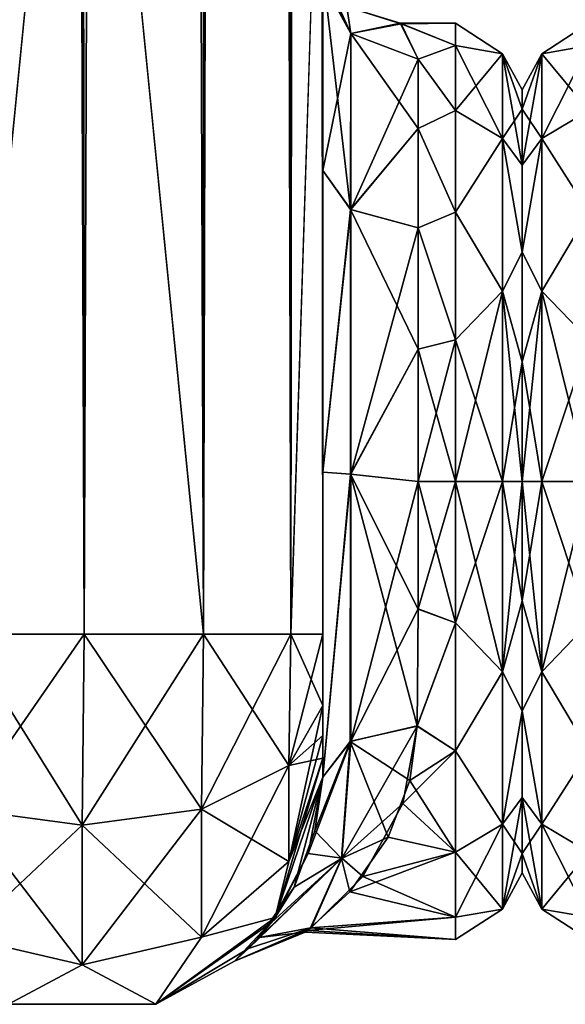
# Model space of a CAD drawing. Extents: x -23 to 700, y -1799 to -1.
# Tile 14 of 251: x 20 to 48, y -1799 to -1748. Entities that reach past the tile are written whole.
import ezdxf

# ---------------------------------------------------------------- set-up
doc = ezdxf.new("R2010")
doc.units = 0
doc.header["$LTSCALE"] = 54.754438
for name, color, linetype in [('14', 7, 'CONTINUOUS'), ('52', 7, 'CONTINUOUS'), ('53', 7, 'CONTINUOUS'), ('849', 7, 'CONTINUOUS'), ('851', 7, 'CONTINUOUS'), ('852', 7, 'CONTINUOUS'), ('853', 7, 'CONTINUOUS'), ('857', 7, 'CONTINUOUS'), ('858', 7, 'CONTINUOUS'), ('859', 7, 'CONTINUOUS'), ('863', 7, 'CONTINUOUS'), ('880', 7, 'CONTINUOUS'), ('881', 7, 'CONTINUOUS'), ('882', 7, 'CONTINUOUS'), ('888', 7, 'CONTINUOUS'), ('889', 7, 'CONTINUOUS'), ('890', 7, 'CONTINUOUS'), ('891', 7, 'CONTINUOUS'), ('894', 7, 'CONTINUOUS'), ('900', 7, 'CONTINUOUS')]:
    doc.layers.add(name, color=color, linetype=linetype)

msp = doc.modelspace()

# ---------------------------------------------------------------- linework, layer by layer
at = {"layer": '14', "linetype": 'CONTINUOUS'}
for points in [[(46, -1751.5, 0), (46, -1752.509, -6.351), (46, -1791.492, -6.351), (46, -1751.5, 0)], [(46, -1752.508, 6.351), (46, -1751.5, 0), (46, -1792.5, 0), (46, -1752.508, 6.351)], [(46, -1792.5, 0), (46, -1751.5, 0), (46, -1791.492, -6.351), (46, -1792.5, 0)], [(46, -1755.436, 12.079), (46, -1752.508, 6.351), (46, -1788.564, 12.079), (46, -1755.436, 12.079)], [(46, -1788.564, 12.079), (46, -1752.508, 6.351), (46, -1791.491, 6.351), (46, -1788.564, 12.079)], [(46, -1791.491, 6.351), (46, -1752.508, 6.351), (46, -1792.5, 0), (46, -1791.491, 6.351)], [(46, -1752.509, -6.351), (46, -1755.436, -12.079), (46, -1791.492, -6.351), (46, -1752.509, -6.351)], [(46, -1755.436, -12.079), (46, -1759.988, -16.612), (46, -1788.564, -12.079), (46, -1755.436, -12.079)], [(46, -1791.492, -6.351), (46, -1755.436, -12.079), (46, -1788.564, -12.079), (46, -1791.492, -6.351)], [(46, -1759.988, 16.612), (46, -1755.436, 12.079), (46, -1784.012, 16.612), (46, -1759.988, 16.612)], [(46, -1784.012, 16.612), (46, -1755.436, 12.079), (46, -1788.564, 12.079), (46, -1784.012, 16.612)], [(46, -1759.988, -16.612), (46, -1765.735, -19.519), (46, -1784.012, -16.612), (46, -1759.988, -16.612)], [(46, -1788.564, -12.079), (46, -1759.988, -16.612), (46, -1784.012, -16.612), (46, -1788.564, -12.079)], [(46, -1765.736, 19.52), (46, -1759.988, 16.612), (46, -1778.265, 19.519), (46, -1765.736, 19.52)], [(46, -1778.265, 19.519), (46, -1759.988, 16.612), (46, -1784.012, 16.612), (46, -1778.265, 19.519)], [(46, -1765.735, -19.519), (46, -1772, -20.5), (46, -1778.264, -19.52), (46, -1765.735, -19.519)], [(46, -1784.012, -16.612), (46, -1765.735, -19.519), (46, -1778.264, -19.52), (46, -1784.012, -16.612)], [(46, -1772, 20.5), (46, -1765.736, 19.52), (46, -1778.265, 19.519), (46, -1772, 20.5)]]:
    msp.add_3dface(points, dxfattribs=at)
at = {"layer": '52', "linetype": 'CONTINUOUS'}
for points in [[(49.5, -1749.175, 7.416), (49.5, -1748, 0), (47.025, -1749.601, 5.112), (49.5, -1749.175, 7.416)], [(49.5, -1748, 0), (49.5, -1749.175, -7.416), (47.025, -1749.601, -5.112), (49.5, -1748, 0)], [(49.5, -1748, 0), (47.025, -1749.601, -5.112), (47.025, -1749.601, 5.112), (49.5, -1748, 0)], [(46, -1752.509, -6.351), (46, -1751.5, 0), (47.025, -1749.601, -5.112), (46, -1752.509, -6.351)], [(47.025, -1754.038, -14.325), (46, -1752.509, -6.351), (47.025, -1749.601, -5.112), (47.025, -1754.038, -14.325)], [(46, -1751.5, 0), (46, -1752.508, 6.351), (47.025, -1749.601, 5.112), (46, -1751.5, 0)], [(47.025, -1749.601, -5.112), (46, -1751.5, 0), (47.025, -1749.601, 5.112), (47.025, -1749.601, -5.112)], [(46, -1752.508, 6.351), (46, -1755.436, 12.079), (47.025, -1749.601, 5.112), (46, -1752.508, 6.351)], [(47.025, -1749.601, 5.112), (46, -1755.436, 12.079), (47.025, -1754.038, 14.325), (47.025, -1749.601, 5.112)], [(49.5, -1752.584, 14.107), (49.5, -1749.175, 7.416), (47.025, -1754.038, 14.325), (49.5, -1752.584, 14.107)], [(49.5, -1749.175, 7.416), (47.025, -1749.601, 5.112), (47.025, -1754.038, 14.325), (49.5, -1749.175, 7.416)], [(49.5, -1749.175, -7.416), (49.5, -1752.584, -14.107), (47.025, -1749.601, -5.112), (49.5, -1749.175, -7.416)], [(49.5, -1752.584, -14.107), (47.025, -1754.038, -14.325), (47.025, -1749.601, -5.112), (49.5, -1752.584, -14.107)], [(46, -1755.436, -12.079), (46, -1752.509, -6.351), (47.025, -1754.038, -14.325), (46, -1755.436, -12.079)], [(49.5, -1757.893, 19.416), (49.5, -1752.584, 14.107), (47.025, -1754.038, 14.325), (49.5, -1757.893, 19.416)], [(49.5, -1752.584, -14.107), (49.5, -1757.893, -19.416), (47.025, -1754.038, -14.325), (49.5, -1752.584, -14.107)], [(46, -1759.988, -16.612), (46, -1755.436, -12.079), (47.025, -1754.038, -14.325), (46, -1759.988, -16.612)], [(47.025, -1762.032, -20.7), (46, -1759.988, -16.612), (47.025, -1754.038, -14.325), (47.025, -1762.032, -20.7)], [(46, -1755.436, 12.079), (46, -1759.988, 16.612), (47.025, -1754.038, 14.325), (46, -1755.436, 12.079)], [(47.025, -1754.038, 14.325), (46, -1759.988, 16.612), (47.025, -1762.032, 20.7), (47.025, -1754.038, 14.325)], [(49.5, -1757.893, 19.416), (47.025, -1754.038, 14.325), (47.025, -1762.032, 20.7), (49.5, -1757.893, 19.416)], [(49.5, -1757.893, -19.416), (47.025, -1762.032, -20.7), (47.025, -1754.038, -14.325), (49.5, -1757.893, -19.416)], [(49.5, -1764.584, 22.825), (49.5, -1757.893, 19.416), (47.025, -1762.032, 20.7), (49.5, -1764.584, 22.825)], [(49.5, -1757.893, -19.416), (49.5, -1764.584, -22.825), (47.025, -1762.032, -20.7), (49.5, -1757.893, -19.416)], [(46, -1765.735, -19.519), (46, -1759.988, -16.612), (47.025, -1762.032, -20.7), (46, -1765.735, -19.519)], [(46, -1759.988, 16.612), (46, -1765.736, 19.52), (47.025, -1762.032, 20.7), (46, -1759.988, 16.612)], [(47.025, -1772, -22.975), (46, -1765.735, -19.519), (47.025, -1762.032, -20.7), (47.025, -1772, -22.975)], [(46, -1765.736, 19.52), (46, -1772, 20.5), (47.025, -1762.032, 20.7), (46, -1765.736, 19.52)], [(46, -1772, 20.5), (47.025, -1772, 22.975), (47.025, -1762.032, 20.7), (46, -1772, 20.5)], [(49.5, -1764.584, -22.825), (49.5, -1772, -24), (47.025, -1762.032, -20.7), (49.5, -1764.584, -22.825)], [(49.5, -1772, -24), (47.025, -1772, -22.975), (47.025, -1762.032, -20.7), (49.5, -1772, -24)], [(47.025, -1772, 22.975), (49.5, -1764.584, 22.825), (47.025, -1762.032, 20.7), (47.025, -1772, 22.975)], [(49.5, -1772, 24), (49.5, -1764.584, 22.825), (47.025, -1772, 22.975), (49.5, -1772, 24)], [(46, -1772, -20.5), (46, -1765.735, -19.519), (47.025, -1772, -22.975), (46, -1772, -20.5)]]:
    msp.add_3dface(points, dxfattribs=at)
at = {"layer": '53', "linetype": 'CONTINUOUS'}
for points in [[(46, -1778.264, -19.52), (46, -1772, -20.5), (47.025, -1781.968, -20.7), (46, -1778.264, -19.52)], [(47.025, -1781.968, -20.7), (46, -1772, -20.5), (47.025, -1772, -22.975), (47.025, -1781.968, -20.7)], [(46, -1772, 20.5), (46, -1778.265, 19.519), (47.025, -1772, 22.975), (46, -1772, 20.5)], [(47.025, -1772, 22.975), (46, -1778.265, 19.519), (47.025, -1781.968, 20.7), (47.025, -1772, 22.975)], [(49.5, -1772, -24), (49.5, -1779.416, -22.825), (47.025, -1772, -22.975), (49.5, -1772, -24)], [(49.5, -1779.416, -22.825), (47.025, -1781.968, -20.7), (47.025, -1772, -22.975), (49.5, -1779.416, -22.825)], [(49.5, -1779.416, 22.825), (49.5, -1772, 24), (47.025, -1781.968, 20.7), (49.5, -1779.416, 22.825)], [(49.5, -1772, 24), (47.025, -1772, 22.975), (47.025, -1781.968, 20.7), (49.5, -1772, 24)], [(46, -1784.012, -16.612), (46, -1778.264, -19.52), (47.025, -1781.968, -20.7), (46, -1784.012, -16.612)], [(46, -1778.265, 19.519), (46, -1784.012, 16.612), (47.025, -1781.968, 20.7), (46, -1778.265, 19.519)], [(49.5, -1779.416, -22.825), (49.5, -1786.107, -19.416), (47.025, -1781.968, -20.7), (49.5, -1779.416, -22.825)], [(49.5, -1786.107, 19.416), (49.5, -1779.416, 22.825), (47.025, -1781.968, 20.7), (49.5, -1786.107, 19.416)], [(47.025, -1781.968, 20.7), (46, -1784.012, 16.612), (47.025, -1789.962, 14.325), (47.025, -1781.968, 20.7)], [(47.025, -1789.962, -14.325), (46, -1784.012, -16.612), (47.025, -1781.968, -20.7), (47.025, -1789.962, -14.325)], [(49.5, -1786.107, -19.416), (47.025, -1789.962, -14.325), (47.025, -1781.968, -20.7), (49.5, -1786.107, -19.416)], [(49.5, -1786.107, 19.416), (47.025, -1781.968, 20.7), (47.025, -1789.962, 14.325), (49.5, -1786.107, 19.416)], [(46, -1784.012, 16.612), (46, -1788.564, 12.079), (47.025, -1789.962, 14.325), (46, -1784.012, 16.612)], [(46, -1788.564, -12.079), (46, -1784.012, -16.612), (47.025, -1789.962, -14.325), (46, -1788.564, -12.079)], [(49.5, -1786.107, -19.416), (49.5, -1791.416, -14.107), (47.025, -1789.962, -14.325), (49.5, -1786.107, -19.416)], [(49.5, -1791.416, 14.107), (49.5, -1786.107, 19.416), (47.025, -1789.962, 14.325), (49.5, -1791.416, 14.107)], [(46, -1788.564, 12.079), (46, -1791.491, 6.351), (47.025, -1789.962, 14.325), (46, -1788.564, 12.079)], [(46, -1791.492, -6.351), (46, -1788.564, -12.079), (47.025, -1794.399, -5.112), (46, -1791.492, -6.351)], [(47.025, -1794.399, -5.112), (46, -1788.564, -12.079), (47.025, -1789.962, -14.325), (47.025, -1794.399, -5.112)], [(47.025, -1789.962, 14.325), (46, -1791.491, 6.351), (47.025, -1794.399, 5.112), (47.025, -1789.962, 14.325)], [(49.5, -1791.416, -14.107), (49.5, -1794.825, -7.416), (47.025, -1789.962, -14.325), (49.5, -1791.416, -14.107)], [(49.5, -1794.825, -7.416), (47.025, -1794.399, -5.112), (47.025, -1789.962, -14.325), (49.5, -1794.825, -7.416)], [(49.5, -1791.416, 14.107), (47.025, -1789.962, 14.325), (47.025, -1794.399, 5.112), (49.5, -1791.416, 14.107)], [(49.5, -1794.825, 7.416), (49.5, -1791.416, 14.107), (47.025, -1794.399, 5.112), (49.5, -1794.825, 7.416)], [(46, -1791.491, 6.351), (46, -1792.5, 0), (47.025, -1794.399, 5.112), (46, -1791.491, 6.351)], [(46, -1792.5, 0), (46, -1791.492, -6.351), (47.025, -1794.399, -5.112), (46, -1792.5, 0)], [(47.025, -1794.399, 5.112), (46, -1792.5, 0), (47.025, -1794.399, -5.112), (47.025, -1794.399, 5.112)], [(49.5, -1794.825, -7.416), (49.5, -1796, 0), (47.025, -1794.399, -5.112), (49.5, -1794.825, -7.416)], [(49.5, -1796, 0), (49.5, -1794.825, 7.416), (47.025, -1794.399, 5.112), (49.5, -1796, 0)], [(49.5, -1796, 0), (47.025, -1794.399, 5.112), (47.025, -1794.399, -5.112), (49.5, -1796, 0)]]:
    msp.add_3dface(points, dxfattribs=at)
at = {"layer": '849', "linetype": 'CONTINUOUS'}
for points in [[(35.55, -1728.15, -20.5), (35.55, -1737.888, -18.039), (35.55, -1755.718, -23.998), (35.55, -1728.15, -20.5)], [(35.55, -1740.161, -24.387), (35.55, -1728.15, -20.5), (35.55, -1755.718, -23.998), (35.55, -1740.161, -24.387)], [(35.55, -1728.15, -61.5), (35.55, -1740.164, -57.61), (35.55, -1780, -61.5), (35.55, -1728.15, -61.5)], [(35.55, -1783.734, 60.5), (35.55, -1785.303, 59.303), (35.55, -1728.15, 61.5), (35.55, -1783.734, 60.5)], [(35.55, -1728.15, 61.5), (35.55, -1785.303, 59.303), (35.55, -1740.161, 57.613), (35.55, -1728.15, 61.5)], [(35.55, -1780, 61.5), (35.55, -1783.734, 60.5), (35.55, -1728.15, 61.5), (35.55, -1780, 61.5)], [(35.55, -1728.15, 20.5), (35.55, -1740.164, 24.39), (35.55, -1755.718, 23.998), (35.55, -1728.15, 20.5)], [(35.55, -1737.976, 17.992), (35.55, -1728.15, 20.5), (35.55, -1755.718, 23.998), (35.55, -1737.976, 17.992)], [(35.55, -1737.888, -18.039), (35.55, -1745.277, -11.265), (35.55, -1755.718, -23.998), (35.55, -1737.888, -18.039)], [(35.55, -1745.277, 11.265), (35.55, -1737.976, 17.992), (35.55, -1755.718, 23.998), (35.55, -1745.277, 11.265)], [(35.55, -1747.641, -34.648), (35.55, -1740.161, -24.387), (35.55, -1771.526, -28.996), (35.55, -1747.641, -34.648)], [(35.55, -1771.526, -28.996), (35.55, -1740.161, -24.387), (35.55, -1755.718, -23.998), (35.55, -1771.526, -28.996)], [(35.55, -1786.502, 57.73), (35.55, -1787.5, 54), (35.55, -1740.161, 57.613), (35.55, -1786.502, 57.73)], [(35.55, -1740.161, 57.613), (35.55, -1787.5, 54), (35.55, -1747.641, 47.352), (35.55, -1740.161, 57.613)], [(35.55, -1785.303, 59.303), (35.55, -1786.502, 57.73), (35.55, -1740.161, 57.613), (35.55, -1785.303, 59.303)], [(35.55, -1740.164, -57.61), (35.55, -1747.642, -47.348), (35.55, -1786.502, -57.73), (35.55, -1740.164, -57.61)], [(35.55, -1780, -61.5), (35.55, -1740.164, -57.61), (35.55, -1783.734, -60.5), (35.55, -1780, -61.5)], [(35.55, -1783.734, -60.5), (35.55, -1740.164, -57.61), (35.55, -1785.303, -59.303), (35.55, -1783.734, -60.5)], [(35.55, -1785.303, -59.303), (35.55, -1740.164, -57.61), (35.55, -1786.502, -57.73), (35.55, -1785.303, -59.303)], [(35.55, -1740.164, 24.39), (35.55, -1747.642, 34.652), (35.55, -1771.526, 28.996), (35.55, -1740.164, 24.39)], [(35.55, -1755.718, 23.998), (35.55, -1740.164, 24.39), (35.55, -1771.526, 28.996), (35.55, -1755.718, 23.998)], [(35.55, -1747.642, -47.348), (35.55, -1747.641, -34.648), (35.55, -1787.5, -54), (35.55, -1747.642, -47.348)], [(35.55, -1787.5, -54), (35.55, -1747.641, -34.648), (35.55, -1771.526, -28.996), (35.55, -1787.5, -54)], [(35.55, -1787.5, 54), (35.55, -1787.5, 24.51), (35.55, -1747.641, 47.352), (35.55, -1787.5, 54)], [(35.55, -1747.641, 47.352), (35.55, -1787.5, 24.51), (35.55, -1771.526, 28.996), (35.55, -1747.641, 47.352)], [(35.55, -1747.642, 34.652), (35.55, -1747.641, 47.352), (35.55, -1771.526, 28.996), (35.55, -1747.642, 34.652)], [(35.55, -1786.502, -57.73), (35.55, -1747.642, -47.348), (35.55, -1787.5, -54), (35.55, -1786.502, -57.73)], [(35.55, -1787.5, -24.51), (35.55, -1787.5, -54), (35.55, -1771.526, -28.996), (35.55, -1787.5, -24.51)]]:
    msp.add_3dface(points, dxfattribs=at)
at = {"layer": '851', "linetype": 'CONTINUOUS'}
for points in [[(46, -1751.5, 0), (46, -1752.509, 6.351), (46, -1791.492, 6.351), (46, -1751.5, 0)], [(46, -1752.508, -6.351), (46, -1751.5, 0), (46, -1792.5, 0), (46, -1752.508, -6.351)], [(46, -1792.5, 0), (46, -1751.5, 0), (46, -1791.492, 6.351), (46, -1792.5, 0)], [(46, -1755.436, -12.079), (46, -1752.508, -6.351), (46, -1788.564, -12.079), (46, -1755.436, -12.079)], [(46, -1788.564, -12.079), (46, -1752.508, -6.351), (46, -1791.491, -6.351), (46, -1788.564, -12.079)], [(46, -1791.491, -6.351), (46, -1752.508, -6.351), (46, -1792.5, 0), (46, -1791.491, -6.351)], [(46, -1752.509, 6.351), (46, -1755.436, 12.079), (46, -1791.492, 6.351), (46, -1752.509, 6.351)], [(46, -1755.436, 12.079), (46, -1759.988, 16.612), (46, -1788.564, 12.079), (46, -1755.436, 12.079)], [(46, -1791.492, 6.351), (46, -1755.436, 12.079), (46, -1788.564, 12.079), (46, -1791.492, 6.351)], [(46, -1759.988, -16.612), (46, -1755.436, -12.079), (46, -1784.012, -16.612), (46, -1759.988, -16.612)], [(46, -1784.012, -16.612), (46, -1755.436, -12.079), (46, -1788.564, -12.079), (46, -1784.012, -16.612)], [(46, -1759.988, 16.612), (46, -1765.735, 19.519), (46, -1784.012, 16.612), (46, -1759.988, 16.612)], [(46, -1788.564, 12.079), (46, -1759.988, 16.612), (46, -1784.012, 16.612), (46, -1788.564, 12.079)], [(46, -1765.736, -19.52), (46, -1759.988, -16.612), (46, -1778.265, -19.519), (46, -1765.736, -19.52)], [(46, -1778.265, -19.519), (46, -1759.988, -16.612), (46, -1784.012, -16.612), (46, -1778.265, -19.519)], [(46, -1765.735, 19.519), (46, -1772, 20.5), (46, -1778.264, 19.52), (46, -1765.735, 19.519)], [(46, -1784.012, 16.612), (46, -1765.735, 19.519), (46, -1778.264, 19.52), (46, -1784.012, 16.612)], [(46, -1772, -20.5), (46, -1765.736, -19.52), (46, -1778.265, -19.519), (46, -1772, -20.5)]]:
    msp.add_3dface(points, dxfattribs=at)
at = {"layer": '852', "linetype": 'CONTINUOUS'}
for points in [[(40.553, -1778.684, 23.05), (42.5, -1772, 24), (40.55, -1772, 24), (40.553, -1778.684, 23.05)], [(42.5, -1772, -24), (42.5, -1779.416, -22.825), (40.55, -1772, -24), (42.5, -1772, -24)], [(40.55, -1772, -24), (42.5, -1779.416, -22.825), (40.553, -1778.685, -23.05), (40.55, -1772, -24)], [(42.5, -1779.416, 22.825), (42.5, -1772, 24), (40.553, -1778.684, 23.05), (42.5, -1779.416, 22.825)], [(40.5, -1784.819, 20.289), (42.5, -1779.416, 22.825), (40.553, -1778.684, 23.05), (40.5, -1784.819, 20.289)], [(40.553, -1778.685, -23.05), (42.5, -1779.416, -22.825), (40.5, -1784.808, -20.297), (40.553, -1778.685, -23.05)], [(42.5, -1786.107, 19.416), (42.5, -1779.416, 22.825), (40.5, -1784.819, 20.289), (42.5, -1786.107, 19.416)], [(42.5, -1779.416, -22.825), (42.5, -1786.107, -19.416), (40.5, -1784.808, -20.297), (42.5, -1779.416, -22.825)], [(39.751, -1788.879, 17.062), (42.5, -1786.107, 19.416), (40.5, -1784.819, 20.289), (39.751, -1788.879, 17.062)], [(40.5, -1784.808, -20.297), (42.5, -1786.107, -19.416), (40.113, -1787.66, -18.187), (40.5, -1784.808, -20.297)], [(42.5, -1791.416, 14.107), (42.5, -1786.107, 19.416), (39.751, -1788.879, 17.062), (42.5, -1791.416, 14.107)], [(42.5, -1786.107, -19.416), (42.5, -1791.416, -14.107), (40.113, -1787.66, -18.187), (42.5, -1786.107, -19.416)], [(40.113, -1787.66, -18.187), (42.5, -1791.416, -14.107), (38.981, -1790.637, -15.122), (40.113, -1787.66, -18.187)], [(37.648, -1792.688, 12.165), (42.5, -1791.416, 14.107), (39.751, -1788.879, 17.062), (37.648, -1792.688, 12.165)], [(38.981, -1790.637, -15.122), (42.5, -1791.416, -14.107), (36.975, -1793.489, -10.688), (38.981, -1790.637, -15.122)], [(42.5, -1791.416, -14.107), (42.5, -1794.825, -7.416), (36.975, -1793.489, -10.688), (42.5, -1791.416, -14.107)], [(42.5, -1794.825, 7.416), (42.5, -1791.416, 14.107), (37.648, -1792.688, 12.165), (42.5, -1794.825, 7.416)], [(34.948, -1795.377, 5.431), (42.5, -1794.825, 7.416), (37.648, -1792.688, 12.165), (34.948, -1795.377, 5.431)], [(36.975, -1793.489, -10.688), (42.5, -1794.825, -7.416), (34.914, -1795.391, -5.372), (36.975, -1793.489, -10.688)], [(42.5, -1796, 0), (42.5, -1794.825, 7.416), (34.763, -1795.516, 4.794), (42.5, -1796, 0)], [(34.763, -1795.516, 4.794), (42.5, -1794.825, 7.416), (34.948, -1795.377, 5.431), (34.763, -1795.516, 4.794)], [(42.5, -1794.825, -7.416), (42.5, -1796, 0), (34.914, -1795.391, -5.372), (42.5, -1794.825, -7.416)], [(34.914, -1795.391, -5.372), (42.5, -1796, 0), (34.627, -1795.614, -4.285), (34.914, -1795.391, -5.372)], [(34.627, -1795.614, -4.285), (42.5, -1796, 0), (34.763, -1795.516, 4.794), (34.627, -1795.614, -4.285)]]:
    msp.add_3dface(points, dxfattribs=at)
at = {"layer": '853', "linetype": 'CONTINUOUS'}
for points in [[(42.5, -1748, 0), (42.5, -1749.175, -7.416), (39.615, -1748, -0.108), (42.5, -1748, 0)], [(39.615, -1748, -0.108), (42.5, -1749.175, -7.416), (40.55, -1749.885, -9.323), (39.615, -1748, -0.108)], [(39.659, -1748.037, 1.325), (42.5, -1748, 0), (39.615, -1748, -0.108), (39.659, -1748.037, 1.325)], [(42.5, -1749.175, 7.416), (42.5, -1748, 0), (39.659, -1748.037, 1.325), (42.5, -1749.175, 7.416)], [(40.55, -1749.885, 9.323), (42.5, -1749.175, 7.416), (39.659, -1748.037, 1.325), (40.55, -1749.885, 9.323)], [(42.5, -1749.175, -7.416), (42.5, -1752.584, -14.107), (40.55, -1749.885, -9.323), (42.5, -1749.175, -7.416)], [(42.5, -1752.584, 14.107), (42.5, -1749.175, 7.416), (40.55, -1749.885, 9.323), (42.5, -1752.584, 14.107)], [(40.55, -1749.885, -9.323), (42.5, -1752.584, -14.107), (40.55, -1753.519, -15.312), (40.55, -1749.885, -9.323)], [(40.55, -1753.519, 15.312), (42.5, -1752.584, 14.107), (40.55, -1749.885, 9.323), (40.55, -1753.519, 15.312)], [(42.5, -1752.584, -14.107), (42.5, -1757.893, -19.416), (40.55, -1753.519, -15.312), (42.5, -1752.584, -14.107)], [(42.5, -1757.893, 19.416), (42.5, -1752.584, 14.107), (40.55, -1753.519, 15.312), (42.5, -1757.893, 19.416)], [(40.55, -1753.519, -15.312), (42.5, -1757.893, -19.416), (40.55, -1758.729, -19.997), (40.55, -1753.519, -15.312)], [(40.55, -1758.729, 19.997), (42.5, -1757.893, 19.416), (40.55, -1753.519, 15.312), (40.55, -1758.729, 19.997)], [(42.5, -1757.893, -19.416), (42.5, -1764.584, -22.825), (40.55, -1758.729, -19.997), (42.5, -1757.893, -19.416)], [(42.5, -1764.584, 22.825), (42.5, -1757.893, 19.416), (40.55, -1758.729, 19.997), (42.5, -1764.584, 22.825)], [(40.55, -1758.729, -19.997), (42.5, -1764.584, -22.825), (40.55, -1765.069, -22.977), (40.55, -1758.729, -19.997)], [(40.55, -1765.069, 22.977), (42.5, -1764.584, 22.825), (40.55, -1758.729, 19.997), (40.55, -1765.069, 22.977)], [(40.55, -1772, 24), (42.5, -1772, 24), (42.5, -1764.584, 22.825), (40.55, -1772, 24)], [(42.5, -1764.584, -22.825), (42.5, -1772, -24), (40.55, -1765.069, -22.977), (42.5, -1764.584, -22.825)], [(40.55, -1772, 24), (42.5, -1764.584, 22.825), (40.55, -1765.069, 22.977), (40.55, -1772, 24)], [(42.5, -1772, -24), (40.55, -1772, -24), (40.55, -1765.069, -22.977), (42.5, -1772, -24)]]:
    msp.add_3dface(points, dxfattribs=at)
at = {"layer": '857', "linetype": 'CONTINUOUS'}
for points in [[(16.697, -1780, 72.323), (23.05, -1780, 74), (16.697, -20, 72.323), (16.697, -1780, 72.323)], [(23.05, -1780, 74), (23, -1716.55, 74), (16.697, -20, 72.323), (23.05, -1780, 74)]]:
    msp.add_3dface(points, dxfattribs=at)
at = {"layer": '858', "linetype": 'CONTINUOUS'}
for points in [[(23, -83.45, -74), (16.697, -1780, -72.323), (23.05, -20, -74), (23, -83.45, -74)], [(23.05, -20, -74), (16.697, -1780, -72.323), (16.697, -20, -72.323), (23.05, -20, -74)], [(16.697, -1780, -72.323), (23, -83.45, -74), (23, -1716.55, -74), (16.697, -1780, -72.323)], [(23.05, -1780, -74), (16.697, -1780, -72.323), (23, -1716.55, -74), (23.05, -1780, -74)]]:
    msp.add_3dface(points, dxfattribs=at)
at = {"layer": '859', "linetype": 'CONTINUOUS'}
for points in [[(23.05, -1780, -74), (23, -1716.55, -74), (29.3, -20, -72.325), (23.05, -1780, -74)], [(29.3, -1780, -72.325), (23.05, -1780, -74), (29.3, -20, -72.325), (29.3, -1780, -72.325)], [(33.875, -1780, -67.75), (29.3, -1780, -72.325), (33.875, -20, -67.75), (33.875, -1780, -67.75)], [(33.875, -20, -67.75), (29.3, -1780, -72.325), (29.3, -20, -72.325), (33.875, -20, -67.75)], [(35.55, -20, -61.5), (35.55, -71.85, -61.5), (33.875, -1780, -67.75), (35.55, -20, -61.5)], [(35.55, -20, -61.5), (33.875, -1780, -67.75), (33.875, -20, -67.75), (35.55, -20, -61.5)], [(35.55, -71.85, -61.5), (35.55, -1728.15, -61.5), (33.875, -1780, -67.75), (35.55, -71.85, -61.5)], [(35.55, -1728.15, -61.5), (35.55, -1780, -61.5), (33.875, -1780, -67.75), (35.55, -1728.15, -61.5)]]:
    msp.add_3dface(points, dxfattribs=at)
at = {"layer": '863', "linetype": 'CONTINUOUS'}
for points in [[(23, -83.45, 74), (29.3, -1780, 72.325), (23.05, -20, 74), (23, -83.45, 74)], [(23.05, -20, 74), (29.3, -1780, 72.325), (29.3, -20, 72.325), (23.05, -20, 74)], [(29.3, -1780, 72.325), (33.875, -1780, 67.75), (29.3, -20, 72.325), (29.3, -1780, 72.325)], [(29.3, -20, 72.325), (33.875, -1780, 67.75), (33.875, -20, 67.75), (29.3, -20, 72.325)], [(35.55, -1780, 61.5), (35.55, -1728.15, 61.5), (33.875, -20, 67.75), (35.55, -1780, 61.5)], [(33.875, -1780, 67.75), (35.55, -1780, 61.5), (33.875, -20, 67.75), (33.875, -1780, 67.75)], [(23, -1716.55, 74), (29.3, -1780, 72.325), (23, -83.45, 74), (23, -1716.55, 74)], [(23.05, -1780, 74), (29.3, -1780, 72.325), (23, -1716.55, 74), (23.05, -1780, 74)]]:
    msp.add_3dface(points, dxfattribs=at)
at = {"layer": '880', "linetype": 'CONTINUOUS'}
for points in [[(22.95, -1790, 71.321), (23.05, -1780, 74), (16.697, -1780, 72.323), (22.95, -1790, 71.321)], [(16.7, -1789.163, 69.87), (22.95, -1790, 71.321), (16.697, -1780, 72.323), (16.7, -1789.163, 69.87)], [(29.2, -1789.163, 69.87), (23.05, -1780, 74), (22.95, -1790, 71.321), (29.2, -1789.163, 69.87)], [(29.3, -1780, 72.325), (23.05, -1780, 74), (29.2, -1789.163, 69.87), (29.3, -1780, 72.325)], [(33.775, -1786.875, 65.908), (29.3, -1780, 72.325), (29.2, -1789.163, 69.87), (33.775, -1786.875, 65.908)], [(33.875, -1780, 67.75), (29.3, -1780, 72.325), (33.775, -1786.875, 65.908), (33.875, -1780, 67.75)], [(35.55, -1783.734, 60.5), (33.875, -1780, 67.75), (33.775, -1786.875, 65.908), (35.55, -1783.734, 60.5)], [(35.55, -1783.734, 60.5), (35.55, -1780, 61.5), (33.875, -1780, 67.75), (35.55, -1783.734, 60.5)], [(35.55, -1785.303, 59.303), (35.55, -1783.734, 60.5), (33.775, -1786.875, 65.908), (35.55, -1785.303, 59.303)], [(35.55, -1786.502, 57.73), (35.55, -1785.303, 59.303), (33.775, -1786.875, 65.908), (35.55, -1786.502, 57.73)], [(35.55, -1787.5, 54), (35.55, -1786.502, 57.73), (33.775, -1791.911, 60.869), (35.55, -1787.5, 54)], [(35.55, -1786.502, 57.73), (33.775, -1786.875, 65.908), (33.775, -1791.911, 60.869), (35.55, -1786.502, 57.73)], [(33.775, -1786.875, 65.908), (29.2, -1789.163, 69.87), (33.775, -1791.911, 60.869), (33.775, -1786.875, 65.908)], [(33.063, -1794.847, 54), (35.55, -1787.5, 54), (33.775, -1791.911, 60.869), (33.063, -1794.847, 54)], [(22.95, -1790, 71.321), (16.7, -1789.163, 69.87), (22.95, -1797.326, 63.991), (22.95, -1790, 71.321)], [(16.7, -1789.163, 69.87), (16.7, -1795.875, 63.154), (22.95, -1797.326, 63.991), (16.7, -1789.163, 69.87)], [(29.2, -1789.163, 69.87), (22.95, -1790, 71.321), (29.2, -1795.875, 63.154), (29.2, -1789.163, 69.87)], [(29.2, -1789.163, 69.87), (29.2, -1795.875, 63.154), (33.775, -1791.911, 60.869), (29.2, -1789.163, 69.87)], [(22.95, -1790, 71.321), (22.95, -1797.326, 63.991), (29.2, -1795.875, 63.154), (22.95, -1790, 71.321)], [(29.2, -1795.875, 63.154), (33.063, -1794.847, 54), (33.775, -1791.911, 60.869), (29.2, -1795.875, 63.154)], [(26.813, -1799.388, 54), (33.063, -1794.847, 54), (29.2, -1795.875, 63.154), (26.813, -1799.388, 54)], [(16.7, -1795.875, 63.154), (19.087, -1799.388, 54), (22.95, -1797.326, 63.991), (16.7, -1795.875, 63.154)], [(22.95, -1797.326, 63.991), (26.813, -1799.388, 54), (29.2, -1795.875, 63.154), (22.95, -1797.326, 63.991)], [(19.087, -1799.388, 54), (26.813, -1799.388, 54), (22.95, -1797.326, 63.991), (19.087, -1799.388, 54)]]:
    msp.add_3dface(points, dxfattribs=at)
at = {"layer": '881', "linetype": 'CONTINUOUS'}
for points in [[(33.063, -1794.847, -54), (35.55, -1787.5, -54), (34.051, -1793.245, -16.934), (33.063, -1794.847, -54)], [(35.55, -1787.5, 24.51), (35.55, -1787.5, 54), (33.063, -1794.847, 54), (35.55, -1787.5, 24.51)], [(35.55, -1787.5, 24.51), (33.063, -1794.847, 54), (34.796, -1791.491, 19.909), (35.55, -1787.5, 24.51)], [(34.051, -1793.245, -16.934), (35.55, -1787.5, -54), (35.131, -1790.307, -21.53), (34.051, -1793.245, -16.934)], [(35.55, -1787.5, -54), (35.55, -1787.5, -24.51), (35.131, -1790.307, -21.53), (35.55, -1787.5, -54)], [(34.796, -1791.491, 19.909), (33.063, -1794.847, 54), (32.867, -1795.109, 12.54), (34.796, -1791.491, 19.909)], [(32.221, -1795.885, -9.96), (33.063, -1794.847, -54), (34.051, -1793.245, -16.934), (32.221, -1795.885, -9.96)], [(26.813, -1799.388, -54), (33.063, -1794.847, -54), (26.813, -1799.388, 54), (26.813, -1799.388, -54)], [(26.813, -1799.388, 54), (33.063, -1794.847, -54), (30.926, -1797.125, 0.886), (26.813, -1799.388, 54)], [(33.063, -1794.847, 54), (26.813, -1799.388, 54), (32.867, -1795.109, 12.54), (33.063, -1794.847, 54)], [(30.926, -1797.125, 0.886), (33.063, -1794.847, -54), (32.221, -1795.885, -9.96), (30.926, -1797.125, 0.886)], [(32.867, -1795.109, 12.54), (26.813, -1799.388, 54), (31.661, -1796.465, 7.337), (32.867, -1795.109, 12.54)], [(31.661, -1796.465, 7.337), (26.813, -1799.388, 54), (30.926, -1797.125, 0.886), (31.661, -1796.465, 7.337)], [(19.087, -1799.388, -54), (26.813, -1799.388, -54), (19.087, -1799.388, 54), (19.087, -1799.388, -54)], [(26.813, -1799.388, -54), (26.813, -1799.388, 54), (19.087, -1799.388, 54), (26.813, -1799.388, -54)]]:
    msp.add_3dface(points, dxfattribs=at)
at = {"layer": '882', "linetype": 'CONTINUOUS'}
for points in [[(16.697, -1780, -72.323), (23.05, -1780, -74), (16.7, -1789.163, -69.87), (16.697, -1780, -72.323)], [(16.7, -1789.163, -69.87), (23.05, -1780, -74), (22.95, -1790, -71.321), (16.7, -1789.163, -69.87)], [(23.05, -1780, -74), (29.3, -1780, -72.325), (22.95, -1790, -71.321), (23.05, -1780, -74)], [(22.95, -1790, -71.321), (29.3, -1780, -72.325), (29.2, -1789.163, -69.87), (22.95, -1790, -71.321)], [(29.3, -1780, -72.325), (33.875, -1780, -67.75), (29.2, -1789.163, -69.87), (29.3, -1780, -72.325)], [(29.2, -1789.163, -69.87), (33.875, -1780, -67.75), (33.775, -1786.875, -65.908), (29.2, -1789.163, -69.87)], [(35.55, -1780, -61.5), (35.55, -1783.734, -60.5), (33.775, -1786.875, -65.908), (35.55, -1780, -61.5)], [(33.875, -1780, -67.75), (35.55, -1780, -61.5), (33.775, -1786.875, -65.908), (33.875, -1780, -67.75)], [(35.55, -1783.734, -60.5), (35.55, -1785.303, -59.303), (33.775, -1791.911, -60.869), (35.55, -1783.734, -60.5)], [(35.55, -1783.734, -60.5), (33.775, -1791.911, -60.869), (33.775, -1786.875, -65.908), (35.55, -1783.734, -60.5)], [(35.55, -1785.303, -59.303), (35.55, -1786.502, -57.73), (33.775, -1791.911, -60.869), (35.55, -1785.303, -59.303)], [(35.55, -1786.502, -57.73), (35.55, -1787.5, -54), (33.063, -1794.847, -54), (35.55, -1786.502, -57.73)], [(35.55, -1786.502, -57.73), (33.063, -1794.847, -54), (33.775, -1791.911, -60.869), (35.55, -1786.502, -57.73)], [(33.775, -1791.911, -60.869), (29.2, -1795.875, -63.154), (33.775, -1786.875, -65.908), (33.775, -1791.911, -60.869)], [(29.2, -1795.875, -63.154), (29.2, -1789.163, -69.87), (33.775, -1786.875, -65.908), (29.2, -1795.875, -63.154)], [(16.7, -1795.875, -63.154), (16.7, -1789.163, -69.87), (22.95, -1790, -71.321), (16.7, -1795.875, -63.154)], [(29.2, -1795.875, -63.154), (22.95, -1797.326, -63.991), (29.2, -1789.163, -69.87), (29.2, -1795.875, -63.154)], [(22.95, -1797.326, -63.991), (22.95, -1790, -71.321), (29.2, -1789.163, -69.87), (22.95, -1797.326, -63.991)], [(22.95, -1797.326, -63.991), (16.7, -1795.875, -63.154), (22.95, -1790, -71.321), (22.95, -1797.326, -63.991)], [(33.775, -1791.911, -60.869), (33.063, -1794.847, -54), (29.2, -1795.875, -63.154), (33.775, -1791.911, -60.869)], [(33.063, -1794.847, -54), (26.813, -1799.388, -54), (29.2, -1795.875, -63.154), (33.063, -1794.847, -54)], [(22.95, -1797.326, -63.991), (19.087, -1799.388, -54), (16.7, -1795.875, -63.154), (22.95, -1797.326, -63.991)], [(29.2, -1795.875, -63.154), (26.813, -1799.388, -54), (22.95, -1797.326, -63.991), (29.2, -1795.875, -63.154)], [(26.813, -1799.388, -54), (19.087, -1799.388, -54), (22.95, -1797.326, -63.991), (26.813, -1799.388, -54)]]:
    msp.add_3dface(points, dxfattribs=at)
at = {"layer": '888', "linetype": 'CONTINUOUS'}
for points in [[(35.55, -1745.277, 11.265), (35.55, -1755.718, 23.998), (37.016, -1748.537, 9.891), (35.55, -1745.277, 11.265)], [(37.016, -1748.537, 9.891), (35.55, -1755.718, 23.998), (37.016, -1757.765, 21.112), (37.016, -1748.537, 9.891)], [(40.55, -1749.885, 9.323), (37.016, -1748.537, 9.891), (37.016, -1757.765, 21.112), (40.55, -1749.885, 9.323)], [(40.55, -1753.519, 15.312), (40.55, -1749.885, 9.323), (37.016, -1757.765, 21.112), (40.55, -1753.519, 15.312)], [(40.55, -1758.729, 19.997), (40.55, -1753.519, 15.312), (37.016, -1757.765, 21.112), (40.55, -1758.729, 19.997)], [(35.55, -1755.718, 23.998), (35.55, -1771.526, 28.996), (37.016, -1757.765, 21.112), (35.55, -1755.718, 23.998)], [(35.55, -1771.526, 28.996), (37.016, -1771.626, 25.46), (37.016, -1757.765, 21.112), (35.55, -1771.526, 28.996)], [(37.016, -1771.626, 25.46), (40.55, -1758.729, 19.997), (37.016, -1757.765, 21.112), (37.016, -1771.626, 25.46)], [(40.55, -1765.069, 22.977), (40.55, -1758.729, 19.997), (37.016, -1771.626, 25.46), (40.55, -1765.069, 22.977)], [(40.55, -1772, 24), (40.55, -1765.069, 22.977), (37.016, -1771.626, 25.46), (40.55, -1772, 24)], [(35.55, -1771.526, 28.996), (35.55, -1787.5, 24.51), (37.016, -1771.626, 25.46), (35.55, -1771.526, 28.996)], [(37.016, -1771.626, 25.46), (35.55, -1787.5, 24.51), (37.016, -1785.61, 21.521), (37.016, -1771.626, 25.46)], [(37.016, -1785.61, 21.521), (40.55, -1772, 24), (37.016, -1771.626, 25.46), (37.016, -1785.61, 21.521)], [(40.553, -1778.684, 23.05), (40.55, -1772, 24), (37.016, -1785.61, 21.521), (40.553, -1778.684, 23.05)], [(40.5, -1784.819, 20.289), (40.553, -1778.684, 23.05), (37.016, -1785.61, 21.521), (40.5, -1784.819, 20.289)]]:
    msp.add_3dface(points, dxfattribs=at)
at = {"layer": '889', "linetype": 'CONTINUOUS'}
for points in [[(35.55, -1755.718, -23.998), (35.55, -1745.277, -11.265), (37.007, -1757.76, -21.119), (35.55, -1755.718, -23.998)], [(35.55, -1745.277, -11.265), (37.016, -1748.537, -9.891), (37.007, -1757.76, -21.119), (35.55, -1745.277, -11.265)], [(37.016, -1748.537, -9.891), (40.55, -1753.519, -15.312), (37.007, -1757.76, -21.119), (37.016, -1748.537, -9.891)], [(40.55, -1749.885, -9.323), (40.55, -1753.519, -15.312), (37.016, -1748.537, -9.891), (40.55, -1749.885, -9.323)], [(40.55, -1753.519, -15.312), (40.55, -1758.729, -19.997), (37.007, -1757.76, -21.119), (40.55, -1753.519, -15.312)], [(35.55, -1771.526, -28.996), (35.55, -1755.718, -23.998), (37.007, -1757.76, -21.119), (35.55, -1771.526, -28.996)], [(35.55, -1771.526, -28.996), (37.007, -1757.76, -21.119), (36.998, -1771.626, -25.478), (35.55, -1771.526, -28.996)], [(37.007, -1757.76, -21.119), (40.55, -1765.069, -22.977), (36.998, -1771.626, -25.478), (37.007, -1757.76, -21.119)], [(40.55, -1758.729, -19.997), (40.55, -1765.069, -22.977), (37.007, -1757.76, -21.119), (40.55, -1758.729, -19.997)], [(40.55, -1765.069, -22.977), (40.55, -1772, -24), (36.998, -1771.626, -25.478), (40.55, -1765.069, -22.977)], [(35.55, -1787.5, -24.51), (35.55, -1771.526, -28.996), (36.998, -1771.626, -25.478), (35.55, -1787.5, -24.51)], [(35.55, -1787.5, -24.51), (36.998, -1771.626, -25.478), (36.99, -1785.624, -21.543), (35.55, -1787.5, -24.51)], [(36.998, -1771.626, -25.478), (40.5, -1784.808, -20.297), (36.99, -1785.624, -21.543), (36.998, -1771.626, -25.478)], [(40.55, -1772, -24), (40.553, -1778.685, -23.05), (36.998, -1771.626, -25.478), (40.55, -1772, -24)], [(40.553, -1778.685, -23.05), (40.5, -1784.808, -20.297), (36.998, -1771.626, -25.478), (40.553, -1778.685, -23.05)]]:
    msp.add_3dface(points, dxfattribs=at)
at = {"layer": '890', "linetype": 'CONTINUOUS'}
for points in [[(42.5, -1749.175, -7.416), (42.5, -1748, 0), (44.975, -1749.601, -5.112), (42.5, -1749.175, -7.416)], [(42.5, -1748, 0), (42.5, -1749.175, 7.416), (44.975, -1749.601, 5.112), (42.5, -1748, 0)], [(42.5, -1748, 0), (44.975, -1749.601, 5.112), (44.975, -1749.601, -5.112), (42.5, -1748, 0)], [(42.5, -1752.584, -14.107), (42.5, -1749.175, -7.416), (44.975, -1754.038, -14.325), (42.5, -1752.584, -14.107)], [(42.5, -1749.175, -7.416), (44.975, -1749.601, -5.112), (44.975, -1754.038, -14.325), (42.5, -1749.175, -7.416)], [(42.5, -1749.175, 7.416), (42.5, -1752.584, 14.107), (44.975, -1749.601, 5.112), (42.5, -1749.175, 7.416)], [(42.5, -1752.584, 14.107), (44.975, -1754.038, 14.325), (44.975, -1749.601, 5.112), (42.5, -1752.584, 14.107)], [(46, -1752.509, 6.351), (46, -1751.5, 0), (44.975, -1749.601, 5.112), (46, -1752.509, 6.351)], [(44.975, -1754.038, 14.325), (46, -1752.509, 6.351), (44.975, -1749.601, 5.112), (44.975, -1754.038, 14.325)], [(46, -1751.5, 0), (46, -1752.508, -6.351), (44.975, -1749.601, -5.112), (46, -1751.5, 0)], [(44.975, -1749.601, 5.112), (46, -1751.5, 0), (44.975, -1749.601, -5.112), (44.975, -1749.601, 5.112)], [(46, -1752.508, -6.351), (46, -1755.436, -12.079), (44.975, -1749.601, -5.112), (46, -1752.508, -6.351)], [(44.975, -1749.601, -5.112), (46, -1755.436, -12.079), (44.975, -1754.038, -14.325), (44.975, -1749.601, -5.112)], [(42.5, -1757.893, -19.416), (42.5, -1752.584, -14.107), (44.975, -1754.038, -14.325), (42.5, -1757.893, -19.416)], [(42.5, -1752.584, 14.107), (42.5, -1757.893, 19.416), (44.975, -1754.038, 14.325), (42.5, -1752.584, 14.107)], [(46, -1755.436, 12.079), (46, -1752.509, 6.351), (44.975, -1754.038, 14.325), (46, -1755.436, 12.079)], [(42.5, -1757.893, -19.416), (44.975, -1754.038, -14.325), (44.975, -1762.032, -20.7), (42.5, -1757.893, -19.416)], [(42.5, -1757.893, 19.416), (44.975, -1762.032, 20.7), (44.975, -1754.038, 14.325), (42.5, -1757.893, 19.416)], [(46, -1759.988, 16.612), (46, -1755.436, 12.079), (44.975, -1754.038, 14.325), (46, -1759.988, 16.612)], [(44.975, -1762.032, 20.7), (46, -1759.988, 16.612), (44.975, -1754.038, 14.325), (44.975, -1762.032, 20.7)], [(46, -1755.436, -12.079), (46, -1759.988, -16.612), (44.975, -1754.038, -14.325), (46, -1755.436, -12.079)], [(44.975, -1754.038, -14.325), (46, -1759.988, -16.612), (44.975, -1762.032, -20.7), (44.975, -1754.038, -14.325)], [(42.5, -1764.584, -22.825), (42.5, -1757.893, -19.416), (44.975, -1762.032, -20.7), (42.5, -1764.584, -22.825)], [(42.5, -1757.893, 19.416), (42.5, -1764.584, 22.825), (44.975, -1762.032, 20.7), (42.5, -1757.893, 19.416)], [(46, -1765.735, 19.519), (46, -1759.988, 16.612), (44.975, -1762.032, 20.7), (46, -1765.735, 19.519)], [(46, -1759.988, -16.612), (46, -1765.736, -19.52), (44.975, -1762.032, -20.7), (46, -1759.988, -16.612)], [(42.5, -1764.584, 22.825), (42.5, -1772, 24), (44.975, -1762.032, 20.7), (42.5, -1764.584, 22.825)], [(42.5, -1772, 24), (44.975, -1772, 22.975), (44.975, -1762.032, 20.7), (42.5, -1772, 24)], [(44.975, -1772, -22.975), (42.5, -1764.584, -22.825), (44.975, -1762.032, -20.7), (44.975, -1772, -22.975)], [(44.975, -1772, 22.975), (46, -1765.735, 19.519), (44.975, -1762.032, 20.7), (44.975, -1772, 22.975)], [(46, -1765.736, -19.52), (46, -1772, -20.5), (44.975, -1762.032, -20.7), (46, -1765.736, -19.52)], [(46, -1772, -20.5), (44.975, -1772, -22.975), (44.975, -1762.032, -20.7), (46, -1772, -20.5)], [(42.5, -1772, -24), (42.5, -1764.584, -22.825), (44.975, -1772, -22.975), (42.5, -1772, -24)], [(46, -1772, 20.5), (46, -1765.735, 19.519), (44.975, -1772, 22.975), (46, -1772, 20.5)]]:
    msp.add_3dface(points, dxfattribs=at)
at = {"layer": '891', "linetype": 'CONTINUOUS'}
for points in [[(42.5, -1772, 24), (42.5, -1779.416, 22.825), (44.975, -1772, 22.975), (42.5, -1772, 24)], [(42.5, -1779.416, 22.825), (44.975, -1781.968, 20.7), (44.975, -1772, 22.975), (42.5, -1779.416, 22.825)], [(42.5, -1779.416, -22.825), (42.5, -1772, -24), (44.975, -1781.968, -20.7), (42.5, -1779.416, -22.825)], [(42.5, -1772, -24), (44.975, -1772, -22.975), (44.975, -1781.968, -20.7), (42.5, -1772, -24)], [(46, -1778.264, 19.52), (46, -1772, 20.5), (44.975, -1781.968, 20.7), (46, -1778.264, 19.52)], [(44.975, -1781.968, 20.7), (46, -1772, 20.5), (44.975, -1772, 22.975), (44.975, -1781.968, 20.7)], [(46, -1772, -20.5), (46, -1778.265, -19.519), (44.975, -1772, -22.975), (46, -1772, -20.5)], [(44.975, -1772, -22.975), (46, -1778.265, -19.519), (44.975, -1781.968, -20.7), (44.975, -1772, -22.975)], [(46, -1784.012, 16.612), (46, -1778.264, 19.52), (44.975, -1781.968, 20.7), (46, -1784.012, 16.612)], [(46, -1778.265, -19.519), (46, -1784.012, -16.612), (44.975, -1781.968, -20.7), (46, -1778.265, -19.519)], [(42.5, -1779.416, 22.825), (42.5, -1786.107, 19.416), (44.975, -1781.968, 20.7), (42.5, -1779.416, 22.825)], [(42.5, -1786.107, -19.416), (42.5, -1779.416, -22.825), (44.975, -1781.968, -20.7), (42.5, -1786.107, -19.416)], [(42.5, -1786.107, 19.416), (44.975, -1789.962, 14.325), (44.975, -1781.968, 20.7), (42.5, -1786.107, 19.416)], [(42.5, -1786.107, -19.416), (44.975, -1781.968, -20.7), (44.975, -1789.962, -14.325), (42.5, -1786.107, -19.416)], [(44.975, -1781.968, -20.7), (46, -1784.012, -16.612), (44.975, -1789.962, -14.325), (44.975, -1781.968, -20.7)], [(44.975, -1789.962, 14.325), (46, -1784.012, 16.612), (44.975, -1781.968, 20.7), (44.975, -1789.962, 14.325)], [(46, -1784.012, -16.612), (46, -1788.564, -12.079), (44.975, -1789.962, -14.325), (46, -1784.012, -16.612)], [(46, -1788.564, 12.079), (46, -1784.012, 16.612), (44.975, -1789.962, 14.325), (46, -1788.564, 12.079)], [(42.5, -1786.107, 19.416), (42.5, -1791.416, 14.107), (44.975, -1789.962, 14.325), (42.5, -1786.107, 19.416)], [(42.5, -1791.416, -14.107), (42.5, -1786.107, -19.416), (44.975, -1789.962, -14.325), (42.5, -1791.416, -14.107)], [(46, -1788.564, -12.079), (46, -1791.491, -6.351), (44.975, -1789.962, -14.325), (46, -1788.564, -12.079)], [(46, -1791.492, 6.351), (46, -1788.564, 12.079), (44.975, -1794.399, 5.112), (46, -1791.492, 6.351)], [(44.975, -1794.399, 5.112), (46, -1788.564, 12.079), (44.975, -1789.962, 14.325), (44.975, -1794.399, 5.112)], [(42.5, -1791.416, 14.107), (42.5, -1794.825, 7.416), (44.975, -1789.962, 14.325), (42.5, -1791.416, 14.107)], [(42.5, -1794.825, 7.416), (44.975, -1794.399, 5.112), (44.975, -1789.962, 14.325), (42.5, -1794.825, 7.416)], [(42.5, -1791.416, -14.107), (44.975, -1789.962, -14.325), (44.975, -1794.399, -5.112), (42.5, -1791.416, -14.107)], [(44.975, -1789.962, -14.325), (46, -1791.491, -6.351), (44.975, -1794.399, -5.112), (44.975, -1789.962, -14.325)], [(42.5, -1794.825, -7.416), (42.5, -1791.416, -14.107), (44.975, -1794.399, -5.112), (42.5, -1794.825, -7.416)], [(46, -1791.491, -6.351), (46, -1792.5, 0), (44.975, -1794.399, -5.112), (46, -1791.491, -6.351)], [(46, -1792.5, 0), (46, -1791.492, 6.351), (44.975, -1794.399, 5.112), (46, -1792.5, 0)], [(44.975, -1794.399, -5.112), (46, -1792.5, 0), (44.975, -1794.399, 5.112), (44.975, -1794.399, -5.112)], [(42.5, -1794.825, 7.416), (42.5, -1796, 0), (44.975, -1794.399, 5.112), (42.5, -1794.825, 7.416)], [(42.5, -1796, 0), (42.5, -1794.825, -7.416), (44.975, -1794.399, -5.112), (42.5, -1796, 0)], [(42.5, -1796, 0), (44.975, -1794.399, -5.112), (44.975, -1794.399, 5.112), (42.5, -1796, 0)]]:
    msp.add_3dface(points, dxfattribs=at)
at = {"layer": '894', "linetype": 'CONTINUOUS'}
for points in [[(39.751, -1788.879, 17.062), (40.5, -1784.819, 20.289), (36.545, -1791.73, 14.297), (39.751, -1788.879, 17.062)], [(40.5, -1784.819, 20.289), (37.016, -1785.61, 21.521), (36.545, -1791.73, 14.297), (40.5, -1784.819, 20.289)], [(40.5, -1784.808, -20.297), (40.113, -1787.66, -18.187), (36.99, -1785.624, -21.543), (40.5, -1784.808, -20.297)], [(35.55, -1787.5, 24.51), (34.796, -1791.491, 19.909), (37.016, -1785.61, 21.521), (35.55, -1787.5, 24.51)], [(37.016, -1785.61, 21.521), (34.796, -1791.491, 19.909), (36.545, -1791.73, 14.297), (37.016, -1785.61, 21.521)], [(35.131, -1790.307, -21.53), (35.55, -1787.5, -24.51), (36.99, -1785.624, -21.543), (35.131, -1790.307, -21.53)], [(35.131, -1790.307, -21.53), (36.99, -1785.624, -21.543), (36.537, -1791.757, -14.252), (35.131, -1790.307, -21.53)], [(36.99, -1785.624, -21.543), (38.981, -1790.637, -15.122), (36.537, -1791.757, -14.252), (36.99, -1785.624, -21.543)], [(40.113, -1787.66, -18.187), (38.981, -1790.637, -15.122), (36.99, -1785.624, -21.543), (40.113, -1787.66, -18.187)], [(37.648, -1792.688, 12.165), (39.751, -1788.879, 17.062), (36.545, -1791.73, 14.297), (37.648, -1792.688, 12.165)], [(34.051, -1793.245, -16.934), (35.131, -1790.307, -21.53), (36.537, -1791.757, -14.252), (34.051, -1793.245, -16.934)], [(38.981, -1790.637, -15.122), (36.975, -1793.489, -10.688), (36.537, -1791.757, -14.252), (38.981, -1790.637, -15.122)], [(31.661, -1796.465, 7.337), (34.948, -1795.377, 5.431), (36.545, -1791.73, 14.297), (31.661, -1796.465, 7.337)], [(32.867, -1795.109, 12.54), (31.661, -1796.465, 7.337), (36.545, -1791.73, 14.297), (32.867, -1795.109, 12.54)], [(34.914, -1795.391, -5.372), (32.221, -1795.885, -9.96), (36.537, -1791.757, -14.252), (34.914, -1795.391, -5.372)], [(32.221, -1795.885, -9.96), (34.051, -1793.245, -16.934), (36.537, -1791.757, -14.252), (32.221, -1795.885, -9.96)], [(34.796, -1791.491, 19.909), (32.867, -1795.109, 12.54), (36.545, -1791.73, 14.297), (34.796, -1791.491, 19.909)], [(36.975, -1793.489, -10.688), (34.914, -1795.391, -5.372), (36.537, -1791.757, -14.252), (36.975, -1793.489, -10.688)], [(34.948, -1795.377, 5.431), (37.648, -1792.688, 12.165), (36.545, -1791.73, 14.297), (34.948, -1795.377, 5.431)], [(34.763, -1795.516, 4.794), (34.948, -1795.377, 5.431), (30.926, -1797.125, 0.886), (34.763, -1795.516, 4.794)], [(34.948, -1795.377, 5.431), (31.661, -1796.465, 7.337), (30.926, -1797.125, 0.886), (34.948, -1795.377, 5.431)], [(34.627, -1795.614, -4.285), (34.763, -1795.516, 4.794), (30.926, -1797.125, 0.886), (34.627, -1795.614, -4.285)], [(34.914, -1795.391, -5.372), (34.627, -1795.614, -4.285), (32.221, -1795.885, -9.96), (34.914, -1795.391, -5.372)], [(34.627, -1795.614, -4.285), (30.926, -1797.125, 0.886), (32.221, -1795.885, -9.96), (34.627, -1795.614, -4.285)]]:
    msp.add_3dface(points, dxfattribs=at)
at = {"layer": '900', "linetype": 'CONTINUOUS'}
for points in [[(34.881, -1744.615, 0.102), (35.201, -1744.652, 6.021), (37.016, -1748.537, 9.891), (34.881, -1744.615, 0.102)], [(36.812, -1747.141, 0.001), (34.881, -1744.615, 0.102), (37.016, -1748.537, 9.891), (36.812, -1747.141, 0.001)], [(35.201, -1744.652, 6.021), (35.55, -1745.277, 11.265), (37.016, -1748.537, 9.891), (35.201, -1744.652, 6.021)], [(37.016, -1748.537, -9.891), (35.55, -1745.277, -11.265), (36.812, -1747.141, 0.001), (37.016, -1748.537, -9.891)], [(39.659, -1748.037, 1.325), (39.615, -1748, -0.108), (36.812, -1747.141, 0.001), (39.659, -1748.037, 1.325)], [(39.659, -1748.037, 1.325), (36.812, -1747.141, 0.001), (37.016, -1748.537, 9.891), (39.659, -1748.037, 1.325)], [(39.615, -1748, -0.108), (37.016, -1748.537, -9.891), (36.812, -1747.141, 0.001), (39.615, -1748, -0.108)], [(39.615, -1748, -0.108), (40.55, -1749.885, -9.323), (37.016, -1748.537, -9.891), (39.615, -1748, -0.108)], [(40.55, -1749.885, 9.323), (39.659, -1748.037, 1.325), (37.016, -1748.537, 9.891), (40.55, -1749.885, 9.323)]]:
    msp.add_3dface(points, dxfattribs=at)

doc.saveas('drawing.dxf')
